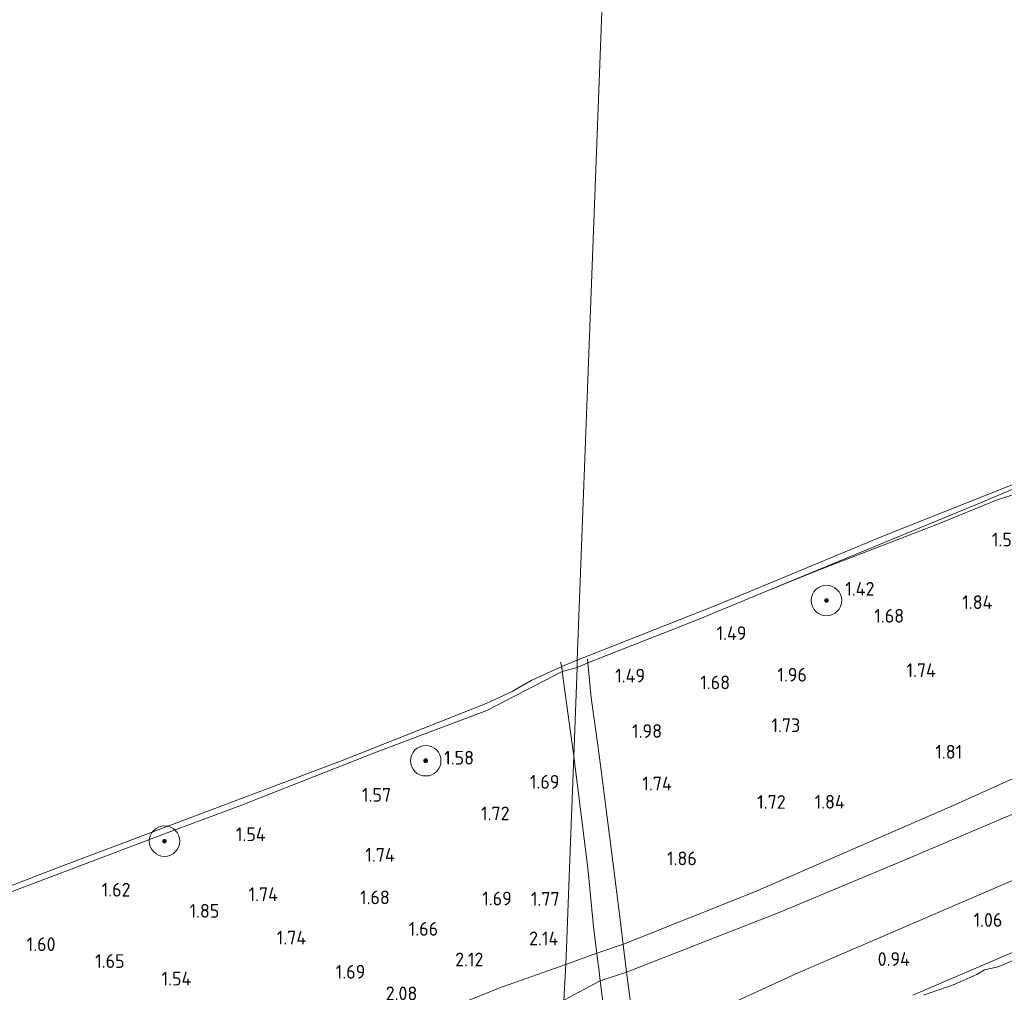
# Model space of a CAD drawing. Extents: x 130905 to 137824, y 412333 to 417928.
# Tile 77 of 256: x 132348 to 132477, y 413745 to 413872. Entities that reach past the tile are written whole.
import ezdxf
from ezdxf.enums import TextEntityAlignment as Align

# ---------------------------------------------------------------- set-up
doc = ezdxf.new("R2010")
doc.units = 0
for name, color, linetype, lineweight in [('B-ME-GR-BOOM-S', 90, 'Continuous', 25), ('B-ME-GR-GRAS-GV', 60, 'Continuous', 13), ('B-ME-GW-OPHOGING_KRUIN-G', 90, 'Continuous', 18), ('B-ME-GW-TALUD_KRUIN-G', 90, 'Continuous', 18), ('B-ME-GW-TALUD_TEEN-G', 90, 'Continuous', 18), ('B-ME-IE-TERREINAFSCHEIDING_DOORGANG-G', 210, 'Continuous', 18), ('B-ME-IE-TERREINAFSCHEIDING_KUNSTMATIG_HEKWERK-G', 20, 'IE-TERREINAFSCHEIDING-KUNSTMATIG', 18), ('B-ME-OB-BEKLEDING_STORTSTEEN-GV', 30, 'Continuous', 18), ('B-ME-OB-OEVERVOORZIENING-G', 7, 'Continuous', 18), ('B-ME-OG-WATER_RIVIER-GV', 130, 'Continuous', 18), ('B-ME-OG-WATER_SLOOT-G', 120, 'Continuous', 18), ('B-ME-OG-WATER_SLOOT-GV', 120, 'Continuous', 18), ('X-XX-AL-HOOGTELABEL-S', 7, 'Continuous', 25)]:
    doc.layers.add(name, color=color, linetype=linetype, lineweight=lineweight)
doc.styles.add('NLCS-ISO-ANNOTATIVE-T18', font='NLCS-ISO.ttf', dxfattribs={"height": 1.8})
doc.linetypes.add('IE-TERREINAFSCHEIDING-KUNSTMATIG', pattern='A,4,[82,NLCS.SHX,S=0.75,R=90,X=0,Y=0],4,-2', length=10)

# ---------------------------------------------------------------- blocks, each defined once
blk = doc.blocks.new('SAL-HOOGTELABEL-SO')
at = {"color": 0, "linetype": 'ByBlock', "lineweight": -2, "style": 'NLCS-ISO-ANNOTATIVE-T18'}
blk.add_attdef('HOOGTE', text='', height=1.8, dxfattribs=at).set_placement((2.79, 0), align=Align.RIGHT)
blk = doc.blocks.new('SGR-BOOM_01-SO')
at = {"linetype": 'ByBlock', "lineweight": 18}
h = blk.add_hatch(color=0, dxfattribs=at)
h.dxf.hatch_style = 1
edge = h.paths.add_edge_path()
edge.add_arc((0, 0), 0.25, 0, 360)
at = {"color": 0, "linetype": 'ByBlock', "lineweight": 18}
for radius in [2, 0.25]:
    blk.add_circle((0, 0), radius, dxfattribs=at)

msp = doc.modelspace()

# ---------------------------------------------------------------- linework, layer by layer
at = {"layer": 'B-ME-GR-GRAS-GV'}
for points in [[(132631.008, 413878.145, 1.695), (132608.155, 413867.733, 1.644), (132586.873, 413857.792, 1.499), (132566.093, 413847.47, 1.475), (132542.102, 413837.899, 1.357), (132527.071, 413831.348, 1.419), (132514.155, 413824.736, 1.332), (132498.562, 413817.296, 1.257), (132486.04, 413812.281, 1.282), (132476.309, 413809.217, 1.107), (132468.374, 413805.995, 1.144), (132452.737, 413799.944, 0.982), (132446.063, 413797.211, 0.982), (132473.898, 413808.715, 0.957), (132492.585, 413816.587, 1.357), (132518.807, 413828.872, 1.007), (132551.352, 413843.271, 1.182), (132584.211, 413858.666, 1.032), (132598.569, 413865.83, 1.1), (132617.625, 413874.942, 1.225)], [(132429.011, 413737.398, 1.257), (132449.899, 413747.031, 1.248), (132479.946, 413759.968, 1.26), (132496.068, 413767.644, 1.341), (132515.977, 413776.293, 1.338), (132536.258, 413784.516, 1.383), (132555.986, 413794.377, 1.422), (132576.66, 413804.835, 1.516), (132598.151, 413815.083, 1.408), (132619.629, 413825.136, 1.434), (132639.191, 413836.045, 1.356), (132654.664, 413843.453, 1.403), (132673.292, 413851.541, 1.303), (132690.34, 413859.982, 1.37), (132702.186, 413866.425, 1.342), (132713.497, 413871.959, 1.442)], [(132711.033, 413859.535, 1.126), (132701.895, 413854.848, 1.126), (132698.864, 413853.645, 1.138), (132695.717, 413852.995, 1.147), (132693.097, 413851.924, 1.156), (132692.042, 413849.833, 1.162), (132689.72, 413847.812, 1.162), (132679.643, 413842.581, 1.129), (132661.795, 413833.68, 1.126), (132657.479, 413831.984, 1.126), (132653.518, 413830.28, 1.126), (132649.797, 413828.391, 1.126), (132645.105, 413825.286, 1.126), (132632.226, 413819.44, 1.132), (132616.356, 413811.874, 1.138), (132598.473, 413803.094, 1.15), (132578.293, 413793.97, 1.063), (132564.365, 413787.281, 1.078), (132552.167, 413782.596, 1.018), (132539.796, 413776.507, 1.018), (132521.572, 413768.251, 1.045), (132501.897, 413759.916, 1.066), (132482.444, 413751.621, 1.072), (132465.223, 413744.215, 1.066)], [(132465.223, 413744.215, 1.066), (132482.444, 413751.621, 1.072), (132501.897, 413759.916, 1.066), (132521.572, 413768.251, 1.045), (132539.796, 413776.507, 1.018), (132552.167, 413782.596, 1.018), (132564.365, 413787.281, 1.078), (132578.293, 413793.97, 1.063), (132598.473, 413803.094, 1.15), (132616.356, 413811.874, 1.138), (132632.226, 413819.44, 1.132), (132645.105, 413825.286, 1.126), (132649.797, 413828.391, 1.126), (132653.518, 413830.28, 1.126), (132657.479, 413831.984, 1.126), (132661.795, 413833.68, 1.126), (132679.643, 413842.581, 1.129), (132689.72, 413847.812, 1.162), (132692.042, 413849.833, 1.162), (132693.097, 413851.924, 1.156), (132695.717, 413852.995, 1.147), (132698.864, 413853.645, 1.138), (132701.895, 413854.848, 1.126), (132711.033, 413859.535, 1.126)], [(132486.368, 413771.396, 2.039), (132464.828, 413762.254, 2.168), (132447.919, 413755.169, 2.318), (132427.691, 413747.256, 2.319), (132426.823, 413754.51, 2.294), (132425.899, 413761.766, 1.732), (132424.344, 413773.711, 1.932), (132423.927, 413777.008, 1.857), (132423.041, 413783.239, 1.557), (132422.625, 413787.834, 1.082), (132437.277, 413793.583, 1.107), (132446.063, 413797.211, 0.982), (132452.737, 413799.944, 0.982), (132468.374, 413805.995, 1.144), (132476.309, 413809.217, 1.107), (132486.04, 413812.281, 1.282)], [(132339.663, 413755.005, 0.945), (132367.07, 413765.396, 0.895), (132376.976, 413769.058, 1.045), (132394.862, 413776.125, 0.97), (132409.349, 413781.571, 0.97), (132419.255, 413786.691, 0.895), (132420.18, 413779.99, 1.541), (132420.763, 413775.581, 1.618), (132420.165, 413759.746, 1.61), (132419.855, 413751.523, 2.158), (132419.731, 413748.258, 2.197), (132419.466, 413743.588, 2.273), (132394.358, 413732.216, 2.231), (132369.964, 413721.682, 2.072), (132362.828, 413719.694, 1.943), (132355.609, 413716.606, 1.922), (132337.913, 413709.873, 2.113)], [(132479.946, 413759.968, 1.26), (132449.899, 413747.031, 1.248), (132429.011, 413737.398, 1.257), (132427.691, 413747.256, 2.319), (132447.919, 413755.169, 2.318), (132464.828, 413762.254, 2.168), (132486.368, 413771.396, 2.039)], [(132480.591, 413749.742, 0.563), (132476.426, 413747.953, 0.563), (132474.643, 413747.553, 0.563), (132473.631, 413746.957, 0.563), (132470.658, 413745.624, 0.563), (132466.638, 413744.241, 0.563)]]:
    msp.add_polyline3d(points, dxfattribs=at)
for points in [[(132427.691, 413747.256, 2.319), (132424.244, 413746.106, 2.31), (132424.037, 413747.722, 2.377), (132423.93, 413748.587, 2.342), (132423.364, 413753.195, 2.158), (132422.637, 413760.471, 1.684), (132420.763, 413775.581, 1.618), (132421.202, 413787.22, 1.026), (132422.625, 413787.834, 1.082), (132423.041, 413783.239, 1.557), (132423.927, 413777.008, 1.857), (132424.344, 413773.711, 1.932), (132425.899, 413761.766, 1.732), (132426.823, 413754.51, 2.294)], [(132421.202, 413787.22, 1.026), (132420.763, 413775.581, 1.618), (132420.18, 413779.99, 1.541), (132419.255, 413786.691, 0.895)], [(132424.244, 413746.106, 2.31), (132419.466, 413743.588, 2.273), (132419.731, 413748.258, 2.197), (132419.855, 413751.523, 2.158), (132420.165, 413759.746, 1.61), (132420.763, 413775.581, 1.618), (132422.637, 413760.471, 1.684), (132423.364, 413753.195, 2.158), (132423.93, 413748.587, 2.342), (132424.037, 413747.722, 2.377)], [(132429.011, 413737.398, 1.257), (132425.632, 413735.815, 1.14), (132424.505, 413744.067, 2.225), (132424.244, 413746.106, 2.31), (132427.691, 413747.256, 2.319)], [(132425.632, 413735.815, 1.14), (132419.171, 413733.41, 1.164), (132419.466, 413743.588, 2.273), (132424.244, 413746.106, 2.31), (132424.505, 413744.067, 2.225)]]:
    msp.add_polyline3d(points, close=True, dxfattribs=at)
at = {"layer": 'B-ME-GW-OPHOGING_KRUIN-G'}
for points in [[(132718.638, 413887.411, 2.384), (132702.578, 413879.595, 2.272), (132688.159, 413872.114, 2.259), (132675.1, 413865.032, 2.384), (132659.325, 413856.731, 2.322), (132642.896, 413849.557, 2.222), (132629.476, 413841.228, 2.259), (132622.113, 413836.512, 2.297), (132617.439, 413834.665, 2.247), (132606.885, 413831.07, 2.359), (132592.996, 413825.368, 2.397), (132568.958, 413813.645, 2.272), (132551.469, 413805.922, 2.309), (132529.208, 413795.499, 2.272), (132512.164, 413787.847, 2.209), (132489.463, 413777.636, 2.234), (132470.434, 413769.065, 2.172), (132444.583, 413757.832, 2.334), (132427.303, 413750.913, 2.297), (132423.799, 413749.748, 2.297), (132419.731, 413748.258, 2.197)], [(132166.422, 413641.877, 2.513), (132163.49, 413651.218, 2.513), (132163.991, 413653.371, 2.451), (132166.801, 413655.406, 2.388), (132172.297, 413657.392, 2.142), (132176.157, 413658.752, 2.184), (132189.494, 413663.295, 2.297), (132200.668, 413666.814, 2.222), (132219.613, 413673.788, 2.222), (132239.622, 413681.069, 2.197), (132253.832, 413685.435, 2.222), (132273.042, 413692.089, 2.297), (132293.297, 413699.272, 2.234), (132308.552, 413704.999, 2.272), (132320.193, 413710.384, 2.259), (132326.863, 413713.481, 2.272), (132340.446, 413718.693, 2.272), (132354.705, 413723.494, 2.084), (132369.874, 413728.278, 2.172), (132391.221, 413737.251, 2.422), (132411.402, 413745.3, 2.334), (132419.731, 413748.258, 2.197)]]:
    msp.add_polyline3d(points, dxfattribs=at)
at = {"layer": 'B-ME-GW-TALUD_KRUIN-G'}
for points in [[(132422.625, 413787.834, 1.082), (132437.277, 413793.583, 1.107), (132446.063, 413797.211, 0.982), (132452.737, 413799.944, 0.982), (132468.374, 413805.995, 1.144), (132476.309, 413809.217, 1.107), (132486.04, 413812.281, 1.282), (132498.562, 413817.296, 1.257), (132514.155, 413824.736, 1.332), (132527.071, 413831.348, 1.419), (132542.102, 413837.899, 1.357), (132566.093, 413847.47, 1.475), (132586.873, 413857.792, 1.499), (132608.155, 413867.733, 1.644), (132631.008, 413878.145, 1.695), (132651.779, 413888.456, 1.501), (132674.336, 413898.83, 1.669)], [(132419.466, 413743.588, 2.273), (132424.244, 413746.106, 2.31), (132427.691, 413747.256, 2.319), (132447.919, 413755.169, 2.318), (132464.828, 413762.254, 2.168), (132486.368, 413771.396, 2.039), (132507.592, 413780.982, 2.165), (132528.952, 413790.523, 2.195), (132550.957, 413801.175, 2.117), (132571.041, 413810.768, 2.111), (132586.253, 413817.749, 2.117), (132602.683, 413825.129, 2.228), (132616.155, 413831.051, 2.225), (132623.122, 413834.345, 2.195), (132625.817, 413835.915, 2.183), (132629.892, 413838.767, 2.087), (132634.595, 413841.417, 2.036), (132644.388, 413845.933, 2.042), (132655.132, 413849.609, 2.051), (132667.206, 413853.891, 2.057), (132680.596, 413861.164, 2.051), (132694.301, 413870.108, 2.024), (132705.308, 413876.382, 2.189), (132723.657, 413886.117, 2.372)], [(132422.625, 413787.834, 1.082), (132421.202, 413787.22, 1.026)], [(132161.494, 413691.844, 1.057), (132175.871, 413696.57, 0.957), (132192.601, 413702.214, 1.095), (132209.727, 413707.735, 1.107), (132225.75, 413713.325, 1.22), (132242.886, 413719.302, 1.157), (132256.281, 413723.901, 1.145), (132276.439, 413730.688, 1.182), (132293.955, 413736.874, 1.232), (132302.453, 413740.336, 1.167), (132305.428, 413741.548, 1.145), (132339.663, 413755.005, 0.945), (132367.07, 413765.396, 0.895), (132376.976, 413769.058, 1.045), (132394.862, 413776.125, 0.97), (132409.349, 413781.571, 0.97), (132419.255, 413786.691, 0.895), (132421.202, 413787.22, 1.026)]]:
    msp.add_polyline3d(points, dxfattribs=at)
at = {"layer": 'B-ME-GW-TALUD_TEEN-G'}
msp.add_polyline3d([(132734.944, 413883.231, 1.377), (132728.256, 413879.505, 1.475), (132713.497, 413871.959, 1.442), (132702.186, 413866.425, 1.342), (132690.34, 413859.982, 1.37), (132673.292, 413851.541, 1.303), (132654.664, 413843.453, 1.403), (132639.191, 413836.045, 1.356), (132619.629, 413825.136, 1.434), (132598.151, 413815.083, 1.408), (132576.66, 413804.835, 1.516), (132555.986, 413794.377, 1.422), (132536.258, 413784.516, 1.383), (132515.977, 413776.293, 1.338), (132496.068, 413767.644, 1.341), (132479.946, 413759.968, 1.26), (132449.899, 413747.031, 1.248), (132429.011, 413737.398, 1.257), (132425.632, 413735.815, 1.14), (132419.171, 413733.41, 1.164)], dxfattribs=at)
at = {"layer": 'B-ME-IE-TERREINAFSCHEIDING_DOORGANG-G'}
msp.add_polyline3d([(132424.037, 413747.722, 2.377), (132424.244, 413746.106, 2.31)], dxfattribs=at)
at = {"layer": 'B-ME-IE-TERREINAFSCHEIDING_KUNSTMATIG_HEKWERK-G'}
for points in [[(132419.013, 413787.933, 1), (132419.178, 413787.363, 1), (132419.255, 413786.691, 0.895), (132420.18, 413779.99, 1.541), (132420.763, 413775.581, 1.618)], [(132422.577, 413788.29, 1.082), (132422.625, 413787.834, 1.082), (132423.041, 413783.239, 1.557), (132423.927, 413777.008, 1.857), (132424.344, 413773.711, 1.932), (132425.899, 413761.766, 1.732), (132426.823, 413754.51, 2.294), (132427.691, 413747.256, 2.319), (132429.011, 413737.398, 1.257), (132430.105, 413729.49, 0.957), (132430.192, 413728.543, 0.563)], [(132424.037, 413747.722, 2.377), (132423.93, 413748.587, 2.342), (132423.364, 413753.195, 2.158), (132422.637, 413760.471, 1.684), (132420.763, 413775.581, 1.618)], [(132424.244, 413746.106, 2.31), (132424.505, 413744.067, 2.225), (132425.632, 413735.815, 1.14), (132426.765, 413727.981, 1.069), (132426.764, 413727.218, 0.563), (132427.357, 413722.329, 0.563), (132427.635, 413721.333, 0.563), (132427.806, 413719.686, 0.951)]]:
    msp.add_polyline3d(points, dxfattribs=at)
at = {"layer": 'B-ME-OB-BEKLEDING_STORTSTEEN-GV'}
msp.add_polyline3d([(132617.625, 413874.942, 1.225), (132598.569, 413865.83, 1.1), (132584.211, 413858.666, 1.032), (132551.352, 413843.271, 1.182), (132518.807, 413828.872, 1.007), (132492.585, 413816.587, 1.357), (132473.898, 413808.715, 0.957), (132446.063, 413797.211, 0.982), (132437.277, 413793.583, 1.107), (132422.625, 413787.834, 1.082), (132421.202, 413787.22, 1.026), (132421.219, 413788.168, 1), (132439.713, 413795.497, 1), (132445.746, 413797.98, 1), (132461.516, 413804.518, 1), (132481.02, 413812.272, 1), (132498.35, 413820.271, 1), (132508.103, 413825.062, 1), (132531.231, 413835.337, 1), (132546.173, 413842.08, 1), (132558.096, 413847.291, 1), (132580.145, 413857.754, 1), (132596.939, 413866.403, 1), (132622.511, 413878.584, 1)], dxfattribs=at)
for points in [[(132421.202, 413787.22, 1.026), (132419.255, 413786.691, 0.895), (132419.178, 413787.363, 1), (132421.219, 413788.168, 1)], [(132305.428, 413741.548, 1.145), (132302.453, 413740.336, 1.167), (132302.012, 413741.452, 0.9), (132310.191, 413744.445, 0.9), (132327.901, 413751.231, 0.9), (132341.314, 413756.446, 0.9), (132353.854, 413761.244, 0.9), (132390.164, 413774.911, 0.9), (132409.258, 413782.496, 1), (132412.676, 413784.073, 1), (132415.155, 413785.509, 1), (132419.178, 413787.363, 1), (132419.255, 413786.691, 0.895), (132409.349, 413781.571, 0.97), (132394.862, 413776.125, 0.97), (132376.976, 413769.058, 1.045), (132367.07, 413765.396, 0.895), (132339.663, 413755.005, 0.945)]]:
    msp.add_polyline3d(points, close=True, dxfattribs=at)
at = {"layer": 'B-ME-OB-OEVERVOORZIENING-G'}
for points in [[(132667.443, 413901.067, 1), (132656.06, 413895.494, 1), (132638.649, 413886.776, 1), (132622.511, 413878.584, 1), (132596.939, 413866.403, 1), (132580.145, 413857.754, 1), (132558.096, 413847.291, 1), (132546.173, 413842.08, 1), (132531.231, 413835.337, 1), (132508.103, 413825.062, 1), (132498.35, 413820.271, 1), (132481.02, 413812.272, 1), (132461.516, 413804.518, 1), (132445.746, 413797.98, 1), (132439.713, 413795.497, 1), (132421.219, 413788.168, 1)], [(132421.219, 413788.168, 1), (132419.178, 413787.363, 1), (132415.155, 413785.509, 1), (132412.676, 413784.073, 1), (132409.258, 413782.496, 1), (132390.164, 413774.911, 0.9), (132353.854, 413761.244, 0.9), (132341.314, 413756.446, 0.9), (132327.901, 413751.231, 0.9), (132310.191, 413744.445, 0.9), (132302.012, 413741.452, 0.9), (132296.749, 413739.526, 0.9), (132285.381, 413735.286, 0.9), (132274.334, 413731.256, 0.9), (132257.996, 413725.434, 0.9), (132245.705, 413721.177, 0.9), (132233.398, 413716.903, 0.9), (132217.784, 413711.281, 0.9), (132200.063, 413705.648, 0.9), (132181.296, 413699.49, 0.9), (132166.577, 413694.714, 0.9), (132161.078, 413693.123, 0.9), (132141.164, 413686.591, 0.9)]]:
    msp.add_polyline3d(points, dxfattribs=at)
at = {"layer": 'B-ME-OG-WATER_RIVIER-GV'}
msp.add_polyline3d([(132426.578, 413929.662, 1), (132421.219, 413788.168, 1), (132419.178, 413787.363, 1), (132415.155, 413785.509, 1), (132412.676, 413784.073, 1), (132409.258, 413782.496, 1), (132390.164, 413774.911, 0.9), (132353.854, 413761.244, 0.9), (132341.314, 413756.446, 0.9), (132327.901, 413751.231, 0.9), (132310.191, 413744.445, 0.9), (132302.012, 413741.452, 0.9), (132296.749, 413739.526, 0.9), (132285.381, 413735.286, 0.9), (132274.334, 413731.256, 0.9), (132257.996, 413725.434, 0.9), (132245.705, 413721.177, 0.9), (132233.398, 413716.903, 0.9), (132217.784, 413711.281, 0.9), (132200.063, 413705.648, 0.9), (132181.296, 413699.49, 0.9), (132166.577, 413694.714, 0.9), (132161.078, 413693.123, 0.9), (132141.164, 413686.591, 0.9)], dxfattribs=at)
msp.add_polyline3d([(132439.713, 413795.497, 1), (132421.219, 413788.168, 1), (132426.578, 413929.662, 1), (132667.443, 413901.067, 1), (132656.06, 413895.494, 1), (132638.649, 413886.776, 1), (132622.511, 413878.584, 1), (132596.939, 413866.403, 1), (132580.145, 413857.754, 1), (132558.096, 413847.291, 1), (132546.173, 413842.08, 1), (132531.231, 413835.337, 1), (132508.103, 413825.062, 1), (132498.35, 413820.271, 1), (132481.02, 413812.272, 1), (132461.516, 413804.518, 1), (132445.746, 413797.98, 1)], close=True, dxfattribs=at)
at = {"layer": 'B-ME-OG-WATER_SLOOT-G'}
msp.add_polyline3d([(132711.033, 413859.535, 1.126), (132701.895, 413854.848, 1.126), (132698.864, 413853.645, 1.138), (132695.717, 413852.995, 1.147), (132693.097, 413851.924, 1.156), (132692.042, 413849.833, 1.162), (132689.72, 413847.812, 1.162), (132679.643, 413842.581, 1.129), (132661.795, 413833.68, 1.126), (132657.479, 413831.984, 1.126), (132653.518, 413830.28, 1.126), (132649.797, 413828.391, 1.126), (132645.105, 413825.286, 1.126), (132632.226, 413819.44, 1.132), (132616.356, 413811.874, 1.138), (132598.473, 413803.094, 1.15), (132578.293, 413793.97, 1.063), (132564.365, 413787.281, 1.078), (132552.167, 413782.596, 1.018), (132539.796, 413776.507, 1.018), (132521.572, 413768.251, 1.045), (132501.897, 413759.916, 1.066), (132482.444, 413751.621, 1.072), (132465.223, 413744.215, 1.066)], dxfattribs=at)
at = {"layer": 'B-ME-OG-WATER_SLOOT-GV'}
msp.add_polyline3d([(132466.638, 413744.241, 0.563), (132470.658, 413745.624, 0.563), (132473.631, 413746.957, 0.563), (132474.643, 413747.553, 0.563), (132476.426, 413747.953, 0.563), (132480.591, 413749.742, 0.563)], dxfattribs=at)

# ---------------------------------------------------------------- block references
at = {"layer": 'B-ME-GR-BOOM-S'}
for p in [(132453.905, 413796.002, 1.369), (132401.349, 413774.98, 1.362), (132367.089, 413764.432, 1.22)]:
    msp.add_blockref('SGR-BOOM_01-SO', p, dxfattribs=at)
at = {"layer": 'X-XX-AL-HOOGTELABEL-S'}
for p, values in [((132476.637, 413803.098, 1.532), {'HOOGTE': '1.53'}), ((132457.418, 413796.636, 1.42), {'HOOGTE': '1.42'}), ((132472.888, 413794.881, 1.844), {'HOOGTE': '1.84'}), ((132461.3, 413793.095, 1.678), {'HOOGTE': '1.68'}), ((132440.624, 413790.823, 1.494), {'HOOGTE': '1.49'}), ((132427.328, 413785.241, 1.494), {'HOOGTE': '1.49'}), ((132448.559, 413785.36, 1.957), {'HOOGTE': '1.96'}), ((132465.472, 413785.958, 1.744), {'HOOGTE': '1.74'}), ((132438.474, 413784.359, 1.678), {'HOOGTE': '1.68'}), ((132447.685, 413778.741, 1.732), {'HOOGTE': '1.73'}), ((132429.55, 413777.983, 1.982), {'HOOGTE': '1.98'}), ((132404.888, 413774.478, 1.582), {'HOOGTE': '1.58'}), ((132468.917, 413775.252, 1.807), {'HOOGTE': '1.81'}), ((132416.098, 413771.312, 1.694), {'HOOGTE': '1.69'}), ((132430.834, 413771.096, 1.744), {'HOOGTE': '1.74'}), ((132394.019, 413769.603, 1.57), {'HOOGTE': '1.57'}), ((132445.77, 413768.671, 1.722), {'HOOGTE': '1.72'}), ((132453.52, 413768.696, 1.844), {'HOOGTE': '1.84'}), ((132409.556, 413767.176, 1.72), {'HOOGTE': '1.72'}), ((132377.567, 413764.432, 1.544), {'HOOGTE': '1.54'}), ((132394.499, 413761.74, 1.744), {'HOOGTE': '1.74'}), ((132434.113, 413761.269, 1.857), {'HOOGTE': '1.86'}), ((132359.835, 413757.157, 1.62), {'HOOGTE': '1.62'}), ((132379.174, 413756.572, 1.744), {'HOOGTE': '1.74'}), ((132393.844, 413756.154, 1.678), {'HOOGTE': '1.68'}), ((132409.839, 413756.004, 1.694), {'HOOGTE': '1.69'}), ((132416.121, 413755.956, 1.77), {'HOOGTE': '1.77'}), ((132371.487, 413754.389, 1.85), {'HOOGTE': '1.85'}), ((132474.193, 413753.199, 1.056), {'HOOGTE': '1.06'}), ((132400.188, 413752.022, 1.663), {'HOOGTE': '1.66'}), ((132350.001, 413750.011, 1.598), {'HOOGTE': '1.60'}), ((132382.882, 413750.869, 1.744), {'HOOGTE': '1.74'}), ((132415.946, 413750.769, 2.144), {'HOOGTE': '2.14'}), ((132359.063, 413747.8, 1.65), {'HOOGTE': '1.65'}), ((132406.128, 413748.003, 2.12), {'HOOGTE': '2.12'}), ((132462.067, 413748.062, 0.944), {'HOOGTE': '0.94'}), ((132390.63, 413746.389, 1.694), {'HOOGTE': '1.69'}), ((132367.814, 413745.496, 1.538), {'HOOGTE': '1.54'}), ((132397.453, 413743.554, 2.082), {'HOOGTE': '2.08'})]:
    msp.add_blockref('SAL-HOOGTELABEL-SO', p, dxfattribs=at).add_auto_attribs(values)

doc.saveas('drawing.dxf')
